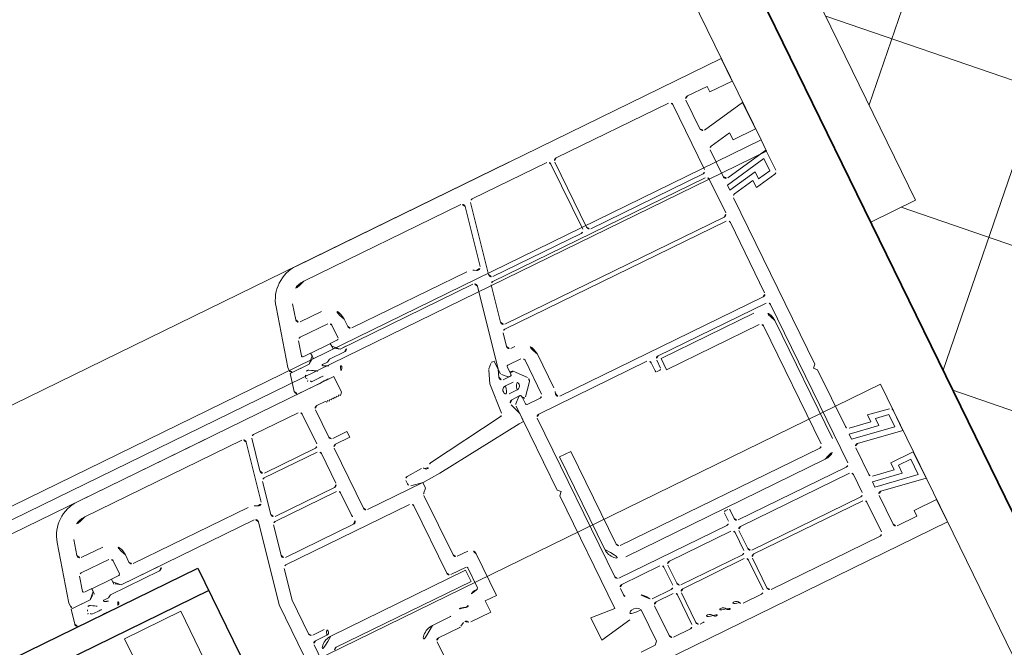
# Model space of a CAD drawing. Extents: x 6414462 to 20492237, y 5756825 to 17376351.
# Tile 65 of 127: x 6497760.738 to 6497760.895, y 5809741.519 to 5809741.62. Entities that reach past the tile are written whole.
import ezdxf

# ---------------------------------------------------------------- set-up
doc = ezdxf.new("R2010")
doc.units = 0
doc.linetypes.add('Linia siatki', pattern=[2.2224999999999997, 1.27, -0.3174999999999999, 0.3174999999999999, -0.3174999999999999])
for name, color, linetype, lineweight in [('A-DETL-GENF', 7, 'Continuous', 5), ('A-GENM', 7, 'Continuous', 5), ('A-GLAZ', 7, 'Continuous', 5), ('A-WALL', 7, 'Continuous', 35), ('A-WALL-PATT', 7, 'Continuous', 35), ('S-GRID', 7, 'Continuous', 5)]:
    doc.layers.add(name, color=color, linetype=linetype, lineweight=lineweight)

# ---------------------------------------------------------------- blocks, each defined once
blk = doc.blocks.new('Windows_S9000-Double-Vent-Window-with-Sashbars - O3 Windows_S9000-Double-Vent-Window-with-Sashbars 2-9090698-__-00_00 Przyziemie PB')
at = {"layer": 'A-DETL-GENF'}
for p, q in [((-58.80999999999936, 1.350012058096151), (-58.80999999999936, 5.61087035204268)), ((-59.02999999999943, 2.169999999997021), (-59.02999999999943, 5.381855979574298)), ((-63.29999999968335, 4.84999999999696), (-68.9999999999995, 4.84999999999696)), ((-68.9999999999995, 4.849999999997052), (-68.9999999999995, 4.449999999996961)), ((-65.9899999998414, 4.57999999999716), (-67.9299999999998, 4.57999999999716)), ((-65.48952167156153, 4.57999999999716), (-65.81999999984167, 4.57999999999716)), ((-64.72499999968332, 4.57999999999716), (-64.7804783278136, 4.57999999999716)), ((-64.24999999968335, 4.579999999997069), (-64.5549999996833, 4.579999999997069)), ((-63.97999999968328, 4.519999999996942), (-63.92999999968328, 4.569999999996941)), ((-63.92999999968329, 4.569999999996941), (-63.6799999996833, 4.569999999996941)), ((-68.9999999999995, 4.449999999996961), (-68.5999999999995, 4.449999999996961)), ((-68.5999999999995, 4.449999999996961), (-68.5999999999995, 4.54999999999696)), ((-68.5999999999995, 4.54999999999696), (-68.24999999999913, 4.54999999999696)), ((-68.19999999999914, 4.49999999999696), (-68.19999999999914, 3.98852609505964)), ((-67.97999999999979, 4.529999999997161), (-67.97999999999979, 3.999999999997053)), ((-65.93999999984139, 3.999999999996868), (-65.93999999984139, 4.529999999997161)), ((-65.86999999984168, 4.529999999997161), (-65.86999999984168, 3.999999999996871)), ((-64.67499999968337, 3.999999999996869), (-64.67499999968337, 4.529999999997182)), ((-64.60499999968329, 4.529999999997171), (-64.60499999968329, 3.999999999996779)), ((-64.19999999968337, 3.999999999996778), (-64.19999999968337, 4.529999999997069)), ((-63.97999999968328, 3.960628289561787), (-63.97999999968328, 4.519999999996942)), ((-63.19999999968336, 4.119999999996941), (-63.74506057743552, 4.023891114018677)), ((-63.19999999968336, 3.724999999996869), (-63.19999999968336, 4.119999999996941)), ((-68.25868240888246, 3.939285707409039), (-68.9999999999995, 4.069999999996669)), ((-68.9999999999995, 4.069999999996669), (-68.9999999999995, 3.599999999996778)), ((-68.19999999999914, 3.837550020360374), (-68.90999999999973, 3.962742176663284)), ((-68.90999999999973, 3.962742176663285), (-68.90999999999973, 3.689999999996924)), ((-67.9299999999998, 3.949999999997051), (-65.9899999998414, 3.949999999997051)), ((-65.81999999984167, 3.949999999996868), (-64.72499999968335, 3.949999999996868)), ((-64.55499999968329, 3.949999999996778), (-64.24999999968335, 3.949999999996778)), ((-68.68999999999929, 3.832561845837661), (-68.19999999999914, 3.746161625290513)), ((-68.68999999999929, 3.689999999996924), (-68.68999999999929, 3.832561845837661)), ((-68.19999999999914, 3.746161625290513), (-68.19999999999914, 3.837550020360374)), ((-67.98000000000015, 3.829999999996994), (-67.98000000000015, 3.509999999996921)), ((-65.9899999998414, 3.879999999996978), (-67.93000000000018, 3.879999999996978)), ((-65.93999999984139, 3.509999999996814), (-65.93999999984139, 3.829999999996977)), ((-65.86999999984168, 3.829999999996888), (-65.86999999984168, 3.509999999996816)), ((-64.72499999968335, 3.879999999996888), (-65.81999999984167, 3.879999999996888)), ((-64.67499999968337, 3.509999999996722), (-64.67499999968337, 3.829999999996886)), ((-64.60499999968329, 3.829999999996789), (-64.60499999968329, 3.509999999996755)), ((-64.21630189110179, 3.879999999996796), (-64.55499999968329, 3.879999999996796)), ((-68.90999999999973, 3.689999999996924), (-68.68999999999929, 3.689999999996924)), ((-68.5999999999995, 3.599999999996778), (-68.5999999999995, 3.725304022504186)), ((-68.5999999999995, 3.725304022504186), (-68.24131759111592, 3.662058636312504)), ((-63.82999999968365, 3.509999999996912), (-63.82999999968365, 3.625126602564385)), ((-63.60999999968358, 1.74999999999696), (-63.60999999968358, 3.760870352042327)), ((-63.60999999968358, 3.760870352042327), (-63.19999999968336, 3.724999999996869)), ((-68.9999999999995, 3.599999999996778), (-68.5999999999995, 3.599999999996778)), ((-68.19999999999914, 3.612818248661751), (-68.19999999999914, 3.13852609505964)), ((-60.81999999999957, 3.519999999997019), (-60.81999999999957, 2.989999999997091)), ((-67.92999999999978, 3.459999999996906), (-65.9899999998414, 3.459999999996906)), ((-66.00499999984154, 3.349999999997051), (-67.9299999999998, 3.349999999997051)), ((-65.81999999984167, 3.459999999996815), (-64.72499999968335, 3.459999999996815)), ((-63.87999999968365, 3.34999999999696), (-65.80499999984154, 3.34999999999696)), ((-64.55499999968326, 3.459999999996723), (-63.87999999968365, 3.459999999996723)), ((-68.25868240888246, 3.089285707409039), (-68.9999999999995, 3.219999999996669)), ((-68.9999999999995, 3.219999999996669), (-68.9999999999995, 2.862485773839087)), ((-67.97999999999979, 3.299999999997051), (-67.97999999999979, 0.4799999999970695)), ((-65.95499999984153, 3.154999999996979), (-65.95499999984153, 3.299999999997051)), ((-65.85499999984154, 3.299999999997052), (-65.85499999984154, 3.154999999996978)), ((-63.82999999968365, 0.4799999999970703), (-63.82999999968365, 3.29999999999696)), ((-68.19999999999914, 2.987550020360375), (-68.90999999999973, 3.112742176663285)), ((-68.90999999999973, 3.112742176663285), (-68.90999999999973, 2.896049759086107)), ((-67.67999999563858, 3.089999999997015), (-64.12999999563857, 3.089999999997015)), ((-65.87999999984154, 3.129999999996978), (-65.92999999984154, 3.129999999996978)), ((-68.90999999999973, 2.896049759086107), (-68.68999999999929, 2.857257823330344)), ((-68.68999999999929, 2.982561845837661), (-68.19999999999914, 2.896161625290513)), ((-68.68999999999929, 2.857257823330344), (-68.68999999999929, 2.982561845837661)), ((-68.5999999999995, 2.749999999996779), (-68.5999999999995, 2.875304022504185)), ((-68.5999999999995, 2.875304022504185), (-68.2413175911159, 2.812058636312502)), ((-68.19999999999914, 2.896161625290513), (-68.19999999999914, 2.987550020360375)), ((-67.92999999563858, 0.7399999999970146), (-67.92999999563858, 2.839999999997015)), ((-67.72999999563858, 2.839999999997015), (-67.72999999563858, 0.7399999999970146)), ((-64.12999999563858, 2.889999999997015), (-67.6799999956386, 2.889999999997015)), ((-64.07999999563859, 1.189999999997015), (-64.07999999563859, 2.839999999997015)), ((-63.87999999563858, 2.839999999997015), (-63.87999999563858, 1.189999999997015)), ((-61.44660254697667, 2.939999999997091), (-61.7999999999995, 2.93999999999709)), ((-61.7999999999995, 2.93999999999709), (-61.7999999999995, 2.739999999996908)), ((-61.27160254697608, 2.933301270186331), (-61.3350000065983, 2.896698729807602)), ((-60.86999999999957, 2.939999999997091), (-61.2466025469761, 2.939999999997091)), ((-68.95868240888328, 2.813245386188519), (-68.5999999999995, 2.749999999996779)), ((-68.19999999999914, 2.762818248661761), (-68.19999999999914, 1.749999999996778)), ((-61.7999999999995, 2.739999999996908), (-61.9999999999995, 2.739999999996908)), ((-61.9999999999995, 2.739999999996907), (-61.9999999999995, 1.999999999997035)), ((-60.86999999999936, 2.719999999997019), (-61.18824436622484, 2.719999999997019)), ((-61.77999999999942, 2.495208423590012), (-61.77999999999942, 2.139999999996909)), ((-59.33261325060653, 2.359999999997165), (-61.73261325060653, 2.359999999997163)), ((-61.73261325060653, 2.359999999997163), (-61.73261325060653, 2.159999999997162)), ((-61.75999999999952, 2.119999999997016), (-61.48996642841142, 2.119999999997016)), ((-61.73261325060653, 2.159999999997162), (-59.33261325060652, 2.159999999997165)), ((-61.43996642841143, 2.069999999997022), (-61.43996642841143, 0.8699999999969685)), ((-59.27996642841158, 2.119999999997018), (-59.07999999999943, 2.119999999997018)), ((-61.89999999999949, 1.899999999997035), (-61.70996642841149, 1.899999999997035)), ((-59.07996642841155, 2.019999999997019), (-59.27996642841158, 2.019999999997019)), ((-59.0299664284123, 1.373292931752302), (-59.0299664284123, 1.969999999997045)), ((-57.34999999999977, 1.949999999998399), (-57.34999999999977, 0.7499999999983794)), ((-56.34999999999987, 0.7499999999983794), (-56.34999999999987, 1.949999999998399)), ((-68.19999999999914, 1.749999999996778), (-68.14999999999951, 1.699999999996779)), ((-63.65999999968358, 1.69999999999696), (-63.60999999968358, 1.74999999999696)), ((-61.6599664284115, 1.849999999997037), (-61.6599664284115, 0.7916873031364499)), ((-68.14999999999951, 1.699999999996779), (-68.19999999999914, 1.64999999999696)), ((-68.19999999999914, 1.64999999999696), (-68.19999999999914, -1.312818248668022)), ((-63.60999999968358, 1.649999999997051), (-63.65999999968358, 1.69999999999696)), ((-63.60999999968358, 0.1557106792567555), (-63.60999999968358, 1.649999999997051)), ((-59.13915429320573, 0.8596044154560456), (-59.0299664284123, 1.373292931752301)), ((-59.09474427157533, 0.01039558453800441), (-58.80999999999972, 1.350012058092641)), ((-63.87999999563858, 1.189999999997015), (-64.07999999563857, 1.189999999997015)), ((-61.38996642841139, 0.8199999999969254), (-59.18806167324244, 0.8199999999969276)), ((-67.67999999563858, 0.689999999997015), (-66.02999999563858, 0.689999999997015)), ((-66.02999999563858, 0.689999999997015), (-66.02999999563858, 0.4899999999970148)), ((-65.92999999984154, 0.6499999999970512), (-65.87999999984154, 0.6499999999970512)), ((-61.67461108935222, 0.756331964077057), (-61.73094305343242, 0.6999999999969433)), ((-61.73094305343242, 0.6999999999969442), (-61.73094305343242, 0.5999999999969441)), ((-60.44612006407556, 0.7099999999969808), (-59.23269855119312, 0.709999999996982)), ((-59.18379117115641, 0.6496044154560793), (-59.28794388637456, 0.1596044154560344)), ((-57.34999999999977, 0.7499999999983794), (-56.34999999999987, 0.7499999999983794)), ((-66.02999999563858, 0.4899999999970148), (-67.67999999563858, 0.4899999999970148)), ((-65.95499999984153, 0.4799999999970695), (-65.95499999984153, 0.6249999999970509)), ((-65.85499999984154, 0.6249999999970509), (-65.85499999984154, 0.4799999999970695)), ((-63.53071067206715, 0.4299999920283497), (-62.04070130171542, 0.5839167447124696)), ((-62.04070130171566, 0.5839167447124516), (-61.73731481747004, 0.6000674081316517)), ((-61.73731481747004, 0.6000674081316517), (-61.54080097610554, 0.56172924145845)), ((-61.73094305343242, 0.5999999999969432), (-60.74999999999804, 0.5999999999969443)), ((-61.50080346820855, 0.5108370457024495), (-61.5030754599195, 0.4509515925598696)), ((-60.69999999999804, 0.5499999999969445), (-60.69999999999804, -0.515000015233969)), ((-60.48000000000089, 0.1699999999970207), (-60.48000000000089, 0.5681034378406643)), ((-67.9299999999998, 0.429999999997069), (-66.00499999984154, 0.429999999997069)), ((-64.31049959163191, 0.3199999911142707), (-67.93000000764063, 0.3199999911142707)), ((-65.80499999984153, 0.429999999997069), (-63.87999999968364, 0.429999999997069)), ((-63.60999999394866, 0.2884635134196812), (-63.60999999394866, 0.4299999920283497)), ((-63.60999999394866, 0.4299999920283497), (-63.53071067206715, 0.4299999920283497)), ((-61.9819368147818, 0.371595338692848), (-63.30703075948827, 0.2001391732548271)), ((-61.55023575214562, 0.4029258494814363), (-61.80968981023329, 0.3883539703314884)), ((-67.98000000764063, 0.269999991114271), (-67.98000000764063, -0.980000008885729)), ((-64.27999999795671, -0.4400000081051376), (-64.27999999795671, 0.1599999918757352)), ((-64.05999999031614, -0.4399999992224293), (-64.05999999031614, 0.1599999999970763)), ((-64.0099999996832, 0.2099999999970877), (-63.78000000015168, 0.2099999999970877)), ((-63.76000000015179, 0.1899999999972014), (-63.76000000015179, 0.0550000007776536)), ((-63.54776835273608, 0.101443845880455), (-63.60721455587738, 0.272007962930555)), ((-56.15900516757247, 0.2499985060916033), (-55.78424903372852, 0.2499985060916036)), ((-56.05198365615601, 0.1699985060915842), (-56.15900516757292, 0.1699985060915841)), ((-55.73545894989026, 0.1890656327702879), (-55.78902878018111, -0.0500002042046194)), ((-63.97391399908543, -0.1032598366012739), (-63.81101801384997, 0.08970776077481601)), ((-63.75999999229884, 0.0683011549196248), (-63.75999999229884, 0.05231787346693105)), ((-63.73999999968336, 0.03500000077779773), (-63.71828427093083, 0.03500000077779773)), ((-63.73962855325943, 0.03232132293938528), (-63.59574142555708, 0.03499404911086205)), ((-63.71828427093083, 0.03500000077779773), (-63.62464466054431, 0.1203553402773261)), ((-63.35000567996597, 0.1545252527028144), (-63.38934303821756, -0.3467623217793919)), ((-59.33685126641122, 0.1199999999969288), (-60.43000000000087, 0.1199999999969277)), ((-59.37298588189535, 0.04999999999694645), (-60.43000000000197, 0.04999999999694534)), ((-57.32530998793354, 0.02001592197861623), (-56.45729404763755, 0.02001592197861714)), ((-56.45729404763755, 0.02001592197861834), (-56.40531474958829, 0.05002618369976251)), ((-56.40531474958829, 0.05002618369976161), (-56.32056873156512, 0.0500261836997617)), ((-63.59777919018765, -0.07000000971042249), (-63.73777919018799, -0.07000000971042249)), ((-60.48000000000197, -2.962656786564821e-12), (-60.48000000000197, -0.5300000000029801)), ((-59.43673347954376, -0.5403955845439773), (-59.32407850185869, -0.01039558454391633)), ((-56.68003398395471, -0.0500000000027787), (-59.04583689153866, -0.05000000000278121)), ((-57.38530998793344, -0.04982629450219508), (-56.68078768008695, -0.04982629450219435)), ((-56.68078768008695, -0.04982629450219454), (-56.60875245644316, -0.1006746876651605)), ((-56.58008814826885, -0.1499458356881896), (-56.68003398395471, -0.05000000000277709)), ((-56.58031477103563, -0.1986844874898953), (-56.58031477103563, -0.1098247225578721)), ((-56.58008814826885, -0.2000000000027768), (-56.58008814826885, -0.1499458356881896)), ((-56.23031477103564, -0.1098247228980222), (-56.23031477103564, -0.1986844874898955)), ((-56.13008814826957, -0.05000000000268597), (-56.23008814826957, -0.1500000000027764)), ((-56.23008814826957, -0.1500000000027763), (-56.23008814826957, -0.2000000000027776)), ((-56.13008819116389, -0.05000020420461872), (-56.20187704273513, -0.1006746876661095)), ((-55.78902878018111, -0.0500002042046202), (-56.13008819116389, -0.05000020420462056)), ((-55.8499999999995, -0.05000000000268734), (-56.13008814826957, -0.05000000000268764)), ((-56.05501175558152, -1.105291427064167), (-55.79999999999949, -0.1535745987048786)), ((-55.79999999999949, -0.1535745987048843), (-55.79999999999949, -0.1000000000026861)), ((-63.81463004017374, -0.3654289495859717), (-63.97391399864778, -0.17674018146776)), ((-63.70414213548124, -0.3208578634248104), (-63.73999999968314, -0.3149999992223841)), ((-63.60999999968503, -0.3147037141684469), (-63.73963227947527, -0.3123199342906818)), ((-63.73777919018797, -0.2100000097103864), (-63.59777919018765, -0.2100000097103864)), ((-59.27373411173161, -0.2545172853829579), (-59.47886971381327, -1.219604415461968)), ((-57.00008814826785, -0.2700000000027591), (-59.04532416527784, -0.2700000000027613)), ((-56.7300881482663, -0.4500000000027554), (-56.7300881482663, -0.2200000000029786)), ((-56.71008814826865, -0.2000000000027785), (-56.58008814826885, -0.2000000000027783)), ((-56.23031477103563, -0.1986844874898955), (-56.58031477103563, -0.1986844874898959)), ((-56.23008814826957, -0.2000000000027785), (-56.09732320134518, -0.2000000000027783)), ((-56.07800468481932, -0.2251763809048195), (-56.14171350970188, -0.4629409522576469)), ((-63.75999999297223, -0.3323165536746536), (-63.75999999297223, -0.3483011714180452)), ((-63.75999999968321, -0.334999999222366), (-63.75999999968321, -0.4699999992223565)), ((-63.62464466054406, -0.4003553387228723), (-63.70414213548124, -0.3208578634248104)), ((-63.61109261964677, -0.504007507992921), (-63.60999999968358, -0.4357106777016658)), ((-63.60999999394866, -0.4971881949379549), (-63.56373827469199, -0.3835660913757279)), ((-63.38934303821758, -0.34676232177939), (-63.47036119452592, -0.5520022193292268)), ((-56.95008814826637, -0.4500000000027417), (-56.95008814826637, -0.3200000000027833)), ((-63.77999999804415, -0.489999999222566), (-64.00999999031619, -0.489999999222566)), ((-63.89498250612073, -1.839604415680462), (-63.61109261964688, -0.5040075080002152)), ((-63.60999999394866, -0.6471881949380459), (-63.60999999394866, -0.4971881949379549)), ((-63.48131456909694, -0.5685027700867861), (-63.5453553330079, -0.6325435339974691)), ((-60.75000000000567, -0.5650000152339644), (-61.00000000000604, -0.5650000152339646)), ((-61.00000000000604, -0.5650000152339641), (-61.00000000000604, -0.6650000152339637)), ((-60.43000000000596, -0.580000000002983), (-59.48564085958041, -0.5800000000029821)), ((-56.19000980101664, -0.5000000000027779), (-56.68008814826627, -0.5000000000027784)), ((-63.94153747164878, -0.7100000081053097), (-64.00999999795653, -0.7100000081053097)), ((-63.93939253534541, -0.9903955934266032), (-63.89263009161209, -0.7703955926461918)), ((-63.58071067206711, -0.6471881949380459), (-63.60999999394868, -0.6471881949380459)), ((-61.00000000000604, -0.6650000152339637), (-60.75000000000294, -0.6650000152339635)), ((-60.70000000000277, -0.7150000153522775), (-60.70000000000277, -1.200000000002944)), ((-60.48000000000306, -0.7000000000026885), (-60.48000000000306, -1.230000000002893)), ((-59.5217754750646, -0.6500000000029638), (-60.43000000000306, -0.6500000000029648)), ((-59.58552307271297, -1.240395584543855), (-59.47286809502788, -0.7103955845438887)), ((-56.29645906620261, -0.72000000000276), (-56.68008814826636, -0.7200000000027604)), ((-56.31581172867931, -1.035410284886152), (-56.24816277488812, -0.7829409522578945)), ((-67.93000000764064, -1.030000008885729), (-63.98829991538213, -1.030000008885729)), ((-64.02443452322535, -1.100000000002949), (-67.92999999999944, -1.100000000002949)), ((-67.97999999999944, -1.150000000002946), (-67.97999999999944, -1.750000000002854)), ((-64.10306108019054, -1.760395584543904), (-63.97552714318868, -1.160395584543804)), ((-61.15999999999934, -1.230000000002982), (-61.19999999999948, -1.270000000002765)), ((-61.13999999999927, -1.250000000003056), (-61.15999999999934, -1.230000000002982)), ((-61.11999999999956, -1.230000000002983), (-61.13999999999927, -1.250000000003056)), ((-61.09999999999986, -1.250000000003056), (-61.11999999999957, -1.230000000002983)), ((-61.07999999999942, -1.230000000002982), (-61.09999999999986, -1.250000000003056)), ((-61.05999999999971, -1.250000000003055), (-61.07999999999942, -1.230000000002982)), ((-61.03999999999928, -1.230000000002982), (-61.05999999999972, -1.250000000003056)), ((-61.01999999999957, -1.250000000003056), (-61.03999999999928, -1.230000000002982)), ((-60.99999999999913, -1.230000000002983), (-61.01999999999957, -1.250000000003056)), ((-60.97999999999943, -1.250000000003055), (-60.99999999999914, -1.230000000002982)), ((-60.95999999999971, -1.230000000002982), (-60.97999999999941, -1.250000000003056)), ((-60.93999999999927, -1.250000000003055), (-60.95999999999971, -1.230000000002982)), ((-60.91999999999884, -1.230000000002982), (-60.93999999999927, -1.250000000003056)), ((-60.89999999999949, -1.250000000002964), (-60.91999999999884, -1.230000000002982)), ((-60.74999999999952, -1.250000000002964), (-60.89999999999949, -1.250000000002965)), ((-68.99999999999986, -1.412485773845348), (-68.99999999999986, -1.770000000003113)), ((-68.5999999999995, -1.30000000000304), (-68.95868240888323, -1.363245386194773)), ((-68.91000000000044, -1.44604975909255), (-68.69000000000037, -1.407257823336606)), ((-68.69000000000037, -1.407257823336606), (-68.69000000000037, -1.532561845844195)), ((-68.5999999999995, -1.425304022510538), (-68.5999999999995, -1.30000000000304)), ((-68.24131759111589, -1.362058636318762), (-68.5999999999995, -1.425304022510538)), ((-61.19999999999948, -1.270000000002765), (-61.19999999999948, -1.55000000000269)), ((-60.42999999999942, -1.28000000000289), (-59.63443045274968, -1.280000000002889)), ((-59.42996233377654, -1.280000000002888), (-56.63456725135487, -1.280000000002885)), ((-68.91000000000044, -1.662742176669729), (-68.91000000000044, -1.44604975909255)), ((-68.20000000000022, -1.537550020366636), (-68.91000000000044, -1.662742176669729)), ((-68.69000000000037, -1.532561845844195), (-68.20000000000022, -1.446161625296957)), ((-68.20000000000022, -1.446161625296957), (-68.20000000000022, -1.537550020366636)), ((-61.19999999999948, -1.550000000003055), (-56.63456725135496, -1.55000000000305)), ((-60.94801655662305, -1.550001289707), (-60.57326042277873, -1.550001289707)), ((-68.99999999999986, -1.770000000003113), (-68.25868240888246, -1.639285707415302)), ((-68.19999999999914, -1.6885260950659), (-68.19999999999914, -2.162818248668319)), ((-60.94801655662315, -1.630001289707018), (-60.84099504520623, -1.630001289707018)), ((-60.79895494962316, -1.70248033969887), (-60.78615090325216, -1.720468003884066)), ((-60.52447033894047, -1.610934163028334), (-60.58924416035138, -1.900000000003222)), ((-67.92999999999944, -1.800000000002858), (-64.15196846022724, -1.800000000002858)), ((-65.92999999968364, -1.870000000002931), (-67.92999999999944, -1.870000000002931)), ((-64.18810307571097, -1.870000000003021), (-65.75999999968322, -1.870000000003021)), ((-61.52552536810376, -1.829983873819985), (-61.25750942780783, -1.829983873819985)), ((-61.25750942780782, -1.829983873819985), (-61.20553012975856, -1.79997361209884)), ((-61.20553012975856, -1.79997361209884), (-61.1207841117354, -1.79997361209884)), ((-67.97999999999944, -1.920000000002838), (-67.97999999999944, -3.080000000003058)), ((-65.87999999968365, -3.080000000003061), (-65.87999999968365, -1.920000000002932)), ((-65.80999999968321, -1.92000000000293), (-65.80999999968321, -3.080000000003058)), ((-64.38576130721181, -3.090395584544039), (-64.13919569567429, -1.930395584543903)), ((-61.47989196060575, -1.900000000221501), (-63.84607512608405, -1.900000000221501)), ((-61.48100306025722, -1.899826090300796), (-61.5855253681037, -1.899826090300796)), ((-61.40896783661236, -1.950674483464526), (-61.48075668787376, -1.90000000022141)), ((-61.37999999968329, -1.999891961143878), (-61.47989196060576, -1.900000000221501)), ((-61.38053015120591, -2.048684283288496), (-61.38053015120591, -1.959824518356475)), ((-61.37999999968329, -2.049891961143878), (-61.37999999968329, -1.999891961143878)), ((-61.03053015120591, -1.959824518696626), (-61.03053015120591, -2.048684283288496)), ((-60.9299999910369, -1.900000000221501), (-61.02999999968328, -2.000000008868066)), ((-61.02999999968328, -2.000000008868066), (-61.02999999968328, -2.049891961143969)), ((-60.93030357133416, -1.900000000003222), (-61.00209242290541, -1.950674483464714)), ((-60.58924416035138, -1.900000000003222), (-60.93030357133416, -1.900000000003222)), ((-60.64999999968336, -1.900000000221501), (-60.9299999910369, -1.900000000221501)), ((-60.85522707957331, -2.955291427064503), (-60.59999999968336, -2.002770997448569)), ((-60.59999999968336, -2.002770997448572), (-60.59999999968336, -1.9500000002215)), ((-68.5999999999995, -2.15000000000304), (-68.9999999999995, -2.15000000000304)), ((-68.9999999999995, -2.15000000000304), (-68.9999999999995, -2.620000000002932)), ((-68.5999999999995, -2.275304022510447), (-68.5999999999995, -2.15000000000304)), ((-64.07379599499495, -2.103687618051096), (-64.27910794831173, -3.069604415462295)), ((-61.79999999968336, -2.120000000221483), (-63.84416766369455, -2.120000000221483)), ((-61.74999999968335, -2.299891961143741), (-61.74999999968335, -2.170000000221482)), ((-61.52999999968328, -2.299891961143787), (-61.52999999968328, -2.069891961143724)), ((-61.50999999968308, -2.049891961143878), (-61.37999999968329, -2.049891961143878)), ((-61.03053015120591, -2.048684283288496), (-61.38053015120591, -2.048684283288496)), ((-61.02999999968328, -2.049891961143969), (-60.89720602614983, -2.049891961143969)), ((-60.87788750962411, -2.075068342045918), (-60.94159633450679, -2.312832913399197)), ((-68.24131759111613, -2.212058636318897), (-68.5999999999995, -2.275304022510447)), ((-60.98989262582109, -2.349891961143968), (-61.47999999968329, -2.349891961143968)), ((-68.9999999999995, -2.620000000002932), (-68.25868240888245, -2.489285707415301)), ((-68.19999999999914, -2.538526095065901), (-68.19999999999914, -3.050000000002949)), ((-61.09664544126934, -2.569891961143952), (-61.47999999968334, -2.569891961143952)), ((-61.11602705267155, -2.885410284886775), (-61.048349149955, -2.632832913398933)), ((-68.5999999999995, -3.00000000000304), (-68.9999999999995, -3.00000000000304)), ((-68.9999999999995, -3.00000000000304), (-68.9999999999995, -3.400000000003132)), ((-68.5999999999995, -3.10000000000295), (-68.5999999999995, -3.00000000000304)), ((-68.24999999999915, -3.10000000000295), (-68.59999999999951, -3.10000000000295)), ((-67.92999999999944, -3.130000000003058), (-65.92999999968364, -3.130000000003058)), ((-65.75999999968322, -3.130000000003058), (-64.43466868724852, -3.130000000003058)), ((-64.23020056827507, -3.130000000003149), (-61.43478257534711, -3.130000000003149)), ((-68.9999999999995, -3.40000000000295), (-61.43478257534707, -3.40000000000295))]:
    blk.add_line(p, q, dxfattribs=at)
at = {"layer": 'A-DETL-GENF', "color": 176, "lineweight": 25, "true_color": 0x00007f}
for p, q in [((-57.89999999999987, 0.2499999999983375), (-57.89999999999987, 4.249999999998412)), ((-57.89999999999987, 0.6499999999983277), (-6.399999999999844, 0.6499999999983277)), ((-6.399999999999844, 0.2499999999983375), (-57.89999999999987, 0.2499999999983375))]:
    blk.add_line(p, q, dxfattribs=at)
at = {"layer": 'A-DETL-GENF'}
for centre, radius, start, end in [((-67.9299999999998, 4.529999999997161), 0.05000000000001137, 90, 180), ((-65.9899999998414, 4.529999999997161), 0.05000000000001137, 0, 90), ((-65.81999999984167, 4.529999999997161), 0.05000000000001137, 90, 180), ((-65.48952167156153, 4.52999999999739), 0.04999999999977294, 23.16184450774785, 90), ((-65.25249999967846, 4.525511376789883), 0.04999999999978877, 25.33167502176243, 154.6683249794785), ((-65.0174999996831, 4.525511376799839), 0.0500000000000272, 25.33167502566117, 154.6683249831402), ((-64.7804783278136, 4.529999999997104), 0.04999999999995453, 90, 156.8381554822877), ((-64.72499999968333, 4.529999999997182), 0.04999999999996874, 0, 90), ((-64.5549999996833, 4.529999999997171), 0.04999999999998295, 90, 180), ((-64.24999999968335, 4.529999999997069), 0.04999999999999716, 0, 90), ((-68.24999999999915, 4.49999999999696), 0.05000000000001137, 0, 90), ((-65.36999999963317, 4.581132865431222), 0.07999999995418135, 203.1618445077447, 334.6683249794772), ((-65.13499999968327, 4.581132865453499), 0.08000000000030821, 205.3316750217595, 334.6683249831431), ((-64.89999999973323, 4.5811328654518), 0.079999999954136, 205.3316750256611, 336.8381554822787), ((-68.24999999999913, 3.98852609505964), 0.04999999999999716, 260.0000000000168, 0), ((-67.92999999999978, 3.999999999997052), 0.05000000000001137, 180, 269.9999999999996), ((-65.9899999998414, 3.999999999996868), 0.05000000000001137, 269.9999999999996, 0), ((-65.81999999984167, 3.999999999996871), 0.05000000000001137, 180, 269.9999999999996), ((-64.72499999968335, 3.999999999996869), 0.04999999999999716, 269.9999999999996, 0), ((-64.55499999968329, 3.999999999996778), 0.04999999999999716, 180, 269.9999999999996), ((-64.24999999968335, 3.999999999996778), 0.04999999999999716, 269.9999999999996, 0), ((-63.86999999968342, 4.019999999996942), 0.124999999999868, 208.3576365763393, 1.783843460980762), ((-67.93000000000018, 3.829999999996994), 0.04999999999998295, 90, 180), ((-65.9899999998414, 3.829999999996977), 0.05000000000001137, 0, 90), ((-65.81999999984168, 3.829999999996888), 0.05000000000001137, 90, 180), ((-64.72499999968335, 3.829999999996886), 0.04999999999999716, 0, 90), ((-64.55499999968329, 3.829999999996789), 0.04999999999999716, 90, 180), ((-64.21630189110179, 3.829999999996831), 0.04999999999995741, 28.75156122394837, 90), ((-63.8699999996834, 4.019999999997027), 0.3450000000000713, 208.7515612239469, 268.5493189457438), ((-68.24999999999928, 3.612818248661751), 0.05000000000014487, 0, 80.00000000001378), ((-63.87999999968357, 3.625126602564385), 0.049999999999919, 0, 88.54931894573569), ((-67.92999999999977, 3.509999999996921), 0.05000000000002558, 180, 269.9999999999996), ((-65.9899999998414, 3.509999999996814), 0.05000000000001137, 269.9999999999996, 0), ((-65.81999999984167, 3.509999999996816), 0.05000000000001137, 180, 269.9999999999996), ((-64.72499999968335, 3.509999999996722), 0.04999999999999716, 269.9999999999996, 0), ((-64.55499999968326, 3.509999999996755), 0.05000000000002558, 180, 269.9999999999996), ((-63.87999999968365, 3.509999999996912), 0.05000000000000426, 269.9999999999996, 0), ((-67.9299999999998, 3.299999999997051), 0.05000000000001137, 90, 180), ((-66.00499999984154, 3.299999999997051), 0.05000000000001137, 0, 90), ((-65.80499999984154, 3.299999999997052), 0.05000000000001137, 90, 180), ((-63.87999999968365, 3.29999999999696), 0.05000000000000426, 0, 90), ((-65.92999999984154, 3.154999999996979), 0.02499999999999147, 180, 269.9999999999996), ((-65.87999999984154, 3.154999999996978), 0.02499999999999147, 269.9999999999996, 0), ((-68.24999999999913, 3.13852609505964), 0.04999999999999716, 260.0000000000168, 0), ((-67.67999999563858, 2.839999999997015), 0.25, 90, 180), ((-64.12999999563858, 2.839999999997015), 0.25, 359.9999999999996, 90.00000000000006), ((-68.94999999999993, 2.862485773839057), 0.04999999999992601, 179.9999999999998, 259.9999999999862), ((-67.67999999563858, 2.839999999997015), 0.04999999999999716, 90, 180), ((-64.12999999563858, 2.839999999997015), 0.04999999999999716, 0, 90), ((-61.44660254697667, 2.889999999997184), 0.04999999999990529, 29.99999999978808, 90), ((-61.3600000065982, 2.939999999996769), 0.0499999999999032, 209.9999999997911, 299.9999999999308), ((-61.2466025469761, 2.889999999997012), 0.05000000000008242, 90, 119.9999999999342), ((-60.86999999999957, 2.989999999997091), 0.04999999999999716, 269.9999999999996, 0), ((-60.86999999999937, 2.989999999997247), 0.2700000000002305, 269.9999999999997, 4.770832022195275e-14), ((-68.24999999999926, 2.762818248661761), 0.05000000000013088, 0, 80.00000000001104), ((-61.4939358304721, 2.649377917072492), 0.05000000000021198, 65.25695799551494, 161.5112271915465), ((-61.36000000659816, 2.939999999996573), 0.2699999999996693, 245.2569579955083, 302.4617449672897), ((-61.18824436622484, 2.669999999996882), 0.05000000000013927, 90, 122.4617449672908), ((-61.75000000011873, 2.7349999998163), 0.2200000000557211, 267.6119845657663, 341.5112271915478), ((-61.75999999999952, 2.495208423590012), 0.01999999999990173, 87.61198456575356, 180), ((-59.33261325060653, 2.409999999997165), 0.05000000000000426, 269.9999999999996, 0), ((-59.33261325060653, 2.409999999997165), 0.25, 269.9999999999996, 1.017777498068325e-13), ((-61.75999999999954, 2.139999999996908), 0.01999999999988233, 180, 269.9999999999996), ((-61.48996642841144, 2.069999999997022), 0.04999999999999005, 0, 90), ((-59.27996642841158, 2.06999999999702), 0.05000000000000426, 90, 269.9999999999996), ((-59.07999999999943, 2.169999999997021), 0.05000000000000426, 269.9999999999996, 0), ((-61.8999999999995, 1.999999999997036), 0.1000000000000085, 180, 269.9999999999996), ((-61.70996642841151, 1.849999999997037), 0.05000000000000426, 359.9999999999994, 89.99999999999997), ((-59.07996642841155, 1.969999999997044), 0.04999999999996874, 0, 90), ((-61.70996642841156, 0.7916873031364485), 0.05000000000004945, 314.9999999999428, 359.9999999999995), ((-61.38996642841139, 0.8699999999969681), 0.05000000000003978, 179.9999999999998, 269.9999999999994), ((-59.18806167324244, 0.8699999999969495), 0.05000000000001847, 269.9999999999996, 347.9999999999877), ((-67.67999999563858, 0.7399999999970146), 0.2500000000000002, 179.9999999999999, 269.9999999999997), ((-67.67999999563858, 0.7399999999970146), 0.04999999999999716, 180, 269.9999999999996), ((-65.92999999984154, 0.6249999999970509), 0.02499999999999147, 90, 180), ((-65.87999999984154, 0.6249999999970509), 0.02499999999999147, 0, 90), ((-60.44612006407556, 0.6599999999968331), 0.05000000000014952, 90, 199.8986647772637), ((-60.69999999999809, 0.5681034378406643), 0.2200000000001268, 0, 19.89866477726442), ((-59.23269855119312, 0.6599999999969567), 0.05000000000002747, 348.0000000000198, 90.00000000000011), ((-67.9299999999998, 0.4799999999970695), 0.05000000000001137, 180, 269.9999999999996), ((-66.00499999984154, 0.4799999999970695), 0.05000000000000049, 269.9999999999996, 6.361109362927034e-14), ((-65.80499999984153, 0.4799999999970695), 0.05000000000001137, 180, 269.9999999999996), ((-63.87999999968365, 0.4799999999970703), 0.05000000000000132, 269.9999999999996, 6.361109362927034e-14), ((-61.55076752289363, 0.5127326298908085), 0.04999999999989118, 357.8272998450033, 78.50216328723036), ((-60.74999999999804, 0.5499999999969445), 0.05000000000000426, 359.9999999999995, 89.99999999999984), ((-67.93000000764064, 0.269999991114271), 0.04999999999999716, 89.99999999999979, 179.9999999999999), ((-64.31049959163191, 0.2699999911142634), 0.05000000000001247, 339.8944903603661, 90), ((-61.98880865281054, 0.4211208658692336), 0.04999999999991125, 277.8995496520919, 337.8995496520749), ((-61.89615608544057, 0.3834977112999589), 0.05000000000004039, 33.21456127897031, 157.8995496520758), ((-61.81249357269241, 0.4382752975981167), 0.04999999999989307, 213.2145612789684, 273.2145612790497), ((-61.55303951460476, 0.4528471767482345), 0.0500000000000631, 273.214561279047, 357.8272998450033), ((-64.01000000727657, 0.1599999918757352), 0.2700000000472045, 159.8944903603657, 180), ((-64.0099999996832, 0.1599999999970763), 0.05000000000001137, 90, 180), ((-63.78000000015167, 0.1899999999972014), 0.01999999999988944, 359.9999999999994, 89.99999999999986), ((-63.55999999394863, 0.2884635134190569), 0.05000000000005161, 180, 199.2148262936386), ((-63.30015892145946, 0.1506136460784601), 0.04999999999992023, 97.89954965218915, 175.5130441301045), ((-60.43000000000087, 0.1699999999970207), 0.05000000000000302, 180.0000000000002, 269.9999999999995), ((-59.33685126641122, 0.1699999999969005), 0.04999999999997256, 269.9999999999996, 348.0000000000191), ((-56.48119621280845, 0.1833357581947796), 0.0399999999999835, 99.46140439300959, 250.1466276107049), ((-56.15900516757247, -1.750001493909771), 2.000000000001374, 90, 99.46140439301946), ((-56.15900516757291, -1.750001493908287), 1.919999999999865, 90.00000000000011, 95.15380747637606), ((-56.77250975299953, -0.9225252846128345), 1.170989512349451, 54.66077929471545, 67.8748089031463), ((-56.00186242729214, 0.1926449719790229), 0.0550000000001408, 204.3150613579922, 277.5128180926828), ((-55.78424903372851, 0.1999985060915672), 0.05000000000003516, 347.3698082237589, 90.0000000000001), ((-63.78999999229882, 0.06830115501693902), 0.02999999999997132, 0, 134.4752196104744), ((-63.73999999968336, 0.0550000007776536), 0.01999999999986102, 180, 269.9999999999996), ((-63.73999999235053, 0.05231787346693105), 0.01999999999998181, 180, 271.0641557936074), ((-63.65999999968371, 0.1557106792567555), 0.05000000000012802, 315.0000001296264, 0), ((-63.59498291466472, 0.0849882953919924), 0.04999999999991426, 269.1307772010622, 19.21482629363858), ((-60.43000000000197, -2.962656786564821e-12), 0.04999999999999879, 90.00000000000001, 180.0000000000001), ((-59.37298588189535, -3.035411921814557e-12), 0.04999999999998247, 348.0000000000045, 90), ((-59.04583689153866, -2.891593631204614e-12), 0.04999999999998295, 167.9999999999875, 269.9999999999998), ((-57.32530998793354, -0.03998407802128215), 0.05999999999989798, 89.99999999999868, 180.0000000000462), ((-57.20388629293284, -1.750897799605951), 2.024836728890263, 63.97554821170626, 69.50021923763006), ((-56.32056873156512, 0.06002618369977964), 0.01000000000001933, 269.9999999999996, 59.40921559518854), ((-56.07159571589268, 0.06499979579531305), 0.03999999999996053, 233.8522519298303, 333.974393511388), ((-55.78404434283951, -0.07540749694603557), 0.2799999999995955, 142.8489757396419, 153.9743935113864), ((-55.97659571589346, 0.1081458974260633), 0.03500000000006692, 121.0940836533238, 197.6747146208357), ((-63.9399999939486, -0.1400000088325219), 0.05000000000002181, 132.7093899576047, 227.2906107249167), ((-63.73777919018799, -0.140000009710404), 0.06999999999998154, 89.99999999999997, 269.9999999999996), ((-63.59777919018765, -0.140000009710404), 0.06999999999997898, 269.9999999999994, 89.99999999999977), ((-56.57991829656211, -0.05982629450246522), 0.05000000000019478, 234.782407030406, 269.5456689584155), ((-56.23071120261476, -0.05982629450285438), 0.04999999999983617, 270.4542818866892, 305.2175929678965), ((-55.8499999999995, -0.1000000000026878), 0.05000000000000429, 2.902256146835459e-13, 89.83624947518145), ((-63.73999999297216, -0.3323165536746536), 0.02000000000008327, 88.94651907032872, 180), ((-63.73999999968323, -0.334999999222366), 0.01999999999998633, 89.99999999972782, 179.9999999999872), ((-63.61004698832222, -0.364711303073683), 0.05000000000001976, 337.8460966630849, 89.94615498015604), ((-59.22482673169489, -0.2649128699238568), 0.05000000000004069, 55.87878799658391, 167.9999999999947), ((-59.04532416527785, -2.786690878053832e-12), 0.2700000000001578, 235.8787879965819, 269.9999999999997), ((-57.00008814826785, -0.3200000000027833), 0.05000000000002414, 3.81666561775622e-14, 90.00000000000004), ((-56.71008814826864, -0.2200000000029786), 0.02000000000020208, 89.99999999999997, 180), ((-56.09732320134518, -0.220000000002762), 0.02000000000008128, 345.0000000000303, 89.99999999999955), ((-64.00999999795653, -0.4400000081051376), 0.2700000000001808, 179.9999999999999, 269.9999999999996), ((-64.00999999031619, -0.4399999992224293), 0.04999999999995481, 179.9999999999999, 269.9999999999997), ((-63.78999999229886, -0.3483011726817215), 0.03000000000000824, 214.8148166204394, 0), ((-63.77999999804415, -0.4699999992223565), 0.02000000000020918, 269.9999999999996, 0), ((-63.65999999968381, -0.4357106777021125), 0.05000000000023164, 0, 44.99999986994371), ((-56.68008814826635, -0.4500000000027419), 0.2700000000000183, 180, 269.9999999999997), ((-56.68008814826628, -0.4500000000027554), 0.05000000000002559, 180, 269.9999999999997), ((-56.19000980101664, -0.4500000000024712), 0.05000000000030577, 269.9999999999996, 345.0000000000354), ((-63.51666990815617, -0.5331474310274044), 0.04999999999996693, 314.9999999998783, 337.8460966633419), ((-60.75000000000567, -0.515000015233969), 0.04999999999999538, 269.9999999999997, 6.361109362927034e-14), ((-60.43000000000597, -0.5300000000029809), 0.05000000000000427, 180.0000000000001, 269.9999999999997), ((-59.48564085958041, -0.530000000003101), 0.04999999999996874, 269.9999999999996, 348.0000000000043), ((-63.94153747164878, -0.7600000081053), 0.04999999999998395, 347.9999999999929, 90), ((-63.58071067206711, -0.5971881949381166), 0.0499999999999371, 269.9999999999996, 314.9999999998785), ((-60.75000000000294, -0.7150000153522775), 0.05000000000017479, 359.9999999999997, 90.00000000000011), ((-60.43000000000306, -0.7000000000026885), 0.04999999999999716, 90, 179.9999999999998), ((-59.52177547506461, -0.7000000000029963), 0.05000000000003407, 348.0000000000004, 90), ((-56.29645906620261, -0.770000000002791), 0.0500000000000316, 345.0000000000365, 90), ((-67.93000000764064, -0.980000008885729), 0.04999999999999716, 180, 269.9999999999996), ((-67.92999999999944, -1.150000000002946), 0.04999999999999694, 89.99999999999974, 180.0000000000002), ((-64.02443452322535, -1.150000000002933), 0.04999999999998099, 348.0000000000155, 90), ((-63.98829991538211, -0.9800000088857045), 0.05000000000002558, 269.9999999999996, 347.9999999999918), ((-56.63456725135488, -0.9500000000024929), 0.3300000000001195, 269.9999999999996, 345.0000000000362), ((-60.74999999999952, -1.200000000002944), 0.05000000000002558, 269.9999999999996, 0), ((-60.42999999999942, -1.230000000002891), 0.05000000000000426, 180, 269.9999999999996), ((-59.63443045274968, -1.230000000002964), 0.05000000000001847, 269.9999999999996, 348.0000000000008), ((-59.42996233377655, -1.230000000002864), 0.05000000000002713, 167.9999999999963, 269.9999999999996), ((-56.63456725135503, -0.9500000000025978), 0.6000000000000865, 269.9999999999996, 344.9999999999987), ((-68.94999999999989, -1.412485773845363), 0.04999999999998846, 100.000000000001, 180), ((-68.24999999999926, -1.312818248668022), 0.05000000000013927, 280.0000000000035, 0), ((-60.94801655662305, -3.550001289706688), 1.999999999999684, 90, 101.3284719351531), ((-60.57326042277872, -1.600001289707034), 0.05000000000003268, 347.3698082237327, 90), ((-68.24999999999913, -1.6885260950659), 0.04999999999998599, 0, 99.9999999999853), ((-61.33106171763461, -1.637992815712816), 0.05000000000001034, 101.3284719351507, 255.3538442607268), ((-61.56885900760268, -2.547905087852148), 0.8904721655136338, 59.40921559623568, 75.35384426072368), ((-61.56152114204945, -2.772525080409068), 1.170989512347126, 54.63410371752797, 72.30228104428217), ((-60.94801655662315, -3.550001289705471), 1.919999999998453, 90, 97.6826688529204), ((-60.79087381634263, -1.607354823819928), 0.05499999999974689, 204.3150613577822, 277.5128180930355), ((-60.76560710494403, -1.691853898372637), 0.03500000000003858, 121.0940836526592, 197.6747146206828), ((-60.80244452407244, -1.732066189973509), 0.02000000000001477, 319.8740248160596, 35.44416385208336), ((-67.92999999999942, -1.750000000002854), 0.04999999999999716, 180, 269.9999999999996), ((-67.92999999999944, -1.920000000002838), 0.04999999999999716, 90, 180), ((-65.92999999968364, -1.920000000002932), 0.04999999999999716, 0, 90), ((-65.75999999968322, -1.92000000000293), 0.04999999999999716, 90, 180), ((-64.18810307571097, -1.920000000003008), 0.0499999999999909, 347.9999999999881, 90), ((-64.15196846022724, -1.750000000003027), 0.05000000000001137, 269.9999999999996, 348.0000000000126), ((-63.84607512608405, -1.850000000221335), 0.04999999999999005, 168.0000000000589, 269.9999999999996), ((-61.52552536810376, -1.889983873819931), 0.05999999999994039, 89.99999999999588, 180.0000000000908), ((-61.12078411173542, -1.789973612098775), 0.01000000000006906, 269.9999999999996, 59.4092155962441), ((-60.86060539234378, -1.784996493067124), 0.04000000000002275, 234.6341037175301, 333.9736947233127), ((-60.57305573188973, -1.925407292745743), 0.2800000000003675, 139.8740248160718, 153.973694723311), ((-61.38013367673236, -1.909826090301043), 0.05000000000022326, 234.7824070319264, 269.5456689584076), ((-61.03092658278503, -1.909826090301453), 0.04999999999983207, 270.4542818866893, 305.2175929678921), ((-60.64999999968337, -1.950000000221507), 0.05000000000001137, 0, 90), ((-68.24999999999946, -2.162818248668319), 0.04999999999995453, 279.9999999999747, 0), ((-64.02488861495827, -2.114083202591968), 0.04999999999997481, 55.61486094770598, 168.0000000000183), ((-63.84416766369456, -1.850000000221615), 0.2699999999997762, 235.6148609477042, 269.9999999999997), ((-61.79999999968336, -2.170000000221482), 0.05000000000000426, 0, 90), ((-61.50999999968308, -2.069891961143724), 0.01999999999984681, 90, 180), ((-60.89720602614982, -2.069891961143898), 0.01999999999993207, 345.0000000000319, 90), ((-61.47999999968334, -2.299891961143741), 0.2700000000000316, 179.9999999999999, 269.9999999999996), ((-61.47999999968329, -2.299891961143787), 0.05000000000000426, 180, 269.9999999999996), ((-60.98989262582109, -2.299891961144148), 0.04999999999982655, 269.9999999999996, 345.0000000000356), ((-68.24999999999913, -2.538526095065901), 0.04999999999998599, 0, 99.99999999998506), ((-61.09664544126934, -2.619891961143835), 0.04999999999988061, 344.9999999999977, 90), ((-61.4347825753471, -2.80000000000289), 0.3300000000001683, 269.9999999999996, 344.9999999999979), ((-61.43478257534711, -2.800000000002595), 0.6000000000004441, 269.9999999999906, 344.9999999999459), ((-68.24999999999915, -3.050000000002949), 0.05000000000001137, 269.9999999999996, 0), ((-67.92999999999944, -3.080000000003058), 0.04999999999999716, 180, 269.9999999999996), ((-65.92999999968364, -3.080000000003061), 0.04999999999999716, 269.9999999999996, 0), ((-65.75999999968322, -3.080000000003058), 0.04999999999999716, 180, 269.9999999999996), ((-64.43466868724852, -3.080000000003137), 0.05000000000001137, 269.9999999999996, 347.9999999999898), ((-64.23020056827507, -3.080000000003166), 0.04999999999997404, 168.0000000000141, 269.9999999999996)]:
    blk.add_arc(centre, radius, start, end, dxfattribs=at)
at = {"layer": 'A-GENM'}
for p, q in [((-58.91728362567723, -1.550000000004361), (-5.382716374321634, -1.550000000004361)), ((-65.21739128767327, -3.400000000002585), (65.21739128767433, -3.400000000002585))]:
    blk.add_line(p, q, dxfattribs=at)
at = {"layer": 'A-GLAZ'}
for p, q in [((-68.99999999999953, 23.39999999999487), (-68.99999999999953, 2.399999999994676)), ((-68.99999999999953, 2.399999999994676), (69.0000000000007, 2.399999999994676)), ((-68.99999999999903, -1.950000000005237), (-68.99999999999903, -1.750000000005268)), ((69.00000000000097, -1.750000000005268), (-68.99999999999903, -1.750000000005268)), ((-68.99999999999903, -23.35000000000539), (-68.99999999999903, -1.950000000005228)), ((-68.99999999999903, -1.950000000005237), (69.00000000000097, -1.950000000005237))]:
    blk.add_line(p, q, dxfattribs=at)

msp = doc.modelspace()

# ---------------------------------------------------------------- hatches: boundary and pattern name
at = {"layer": 'A-WALL-PATT', "lineweight": 5}
h = msp.add_hatch(dxfattribs=at)
h.set_pattern_fill('FP_9', color=256, scale=0.01, angle=26.03236155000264, style=0, pattern_type=2)
h.set_pattern_definition([(71.03236155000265, (6497475.582077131, 5808865.1573733), (-0.02364255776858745, 0.008125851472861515), []), (161.0323615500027, (6497475.582077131, 5808865.1573733), (-0.008125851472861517, -0.02364255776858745), [])])
h.paths.add_polyline_path([(6497752.587490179, 5809737.443703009), (6497753.854440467, 5809738.062522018), (6497753.816477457, 5809738.140246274), (6497753.809289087, 5809738.136735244), (6497753.781420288, 5809738.193792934), (6497752.51042654, 5809737.572998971), (6497752.576258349, 5809737.438217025), (6497752.58087765, 5809737.440473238)])
h.paths.add_polyline_path([(6497755.112405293, 5809738.676952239), (6497756.515036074, 5809739.362041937), (6497756.477073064, 5809739.439766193), (6497756.469884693, 5809739.436255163), (6497756.442015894, 5809739.493312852), (6497755.053761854, 5809738.815245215), (6497755.081630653, 5809738.758187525), (6497755.074586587, 5809738.754381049), (6497755.099570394, 5809738.703230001)])
h.paths.add_polyline_path([(6497762.189805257, 5809742.133780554), (6497762.324587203, 5809742.199612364), (6497762.258755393, 5809742.33439431), (6497760.852979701, 5809741.647768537), (6497760.8808485, 5809741.590710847), (6497760.873660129, 5809741.587199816), (6497760.911623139, 5809741.509475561), (6497761.936324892, 5809742.009972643)])
h.paths.add_polyline_path([(6497758.948964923, 5809740.550850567), (6497759.653658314, 5809740.89504534), (6497759.615695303, 5809740.972769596), (6497759.608506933, 5809740.969258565), (6497759.580638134, 5809741.026316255), (6497758.199572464, 5809740.351759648), (6497758.227441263, 5809740.294701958), (6497758.220252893, 5809740.291190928), (6497758.258215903, 5809740.213466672), (6497758.522199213, 5809740.342404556)])

# ---------------------------------------------------------------- linework, layer by layer
at = {"layer": 'A-WALL'}
msp.add_line((6497760.792906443, 5809741.752532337, 0.09999999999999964), (6497760.954413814, 5809741.421867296, 0.09999999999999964), dxfattribs=at)
at = {"layer": 'A-WALL', "lineweight": 5}
for p in [(6497760.803605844, 5809741.748854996, 0.09999999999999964), (6497760.873660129, 5809741.587199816, 0.09999999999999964)]:
    msp.add_line(p, (6497760.8808485, 5809741.590710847, 0.09999999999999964), dxfattribs=at)
at = {"layer": 'S-GRID', "linetype": 'Linia siatki'}
msp.add_line((6497750.980018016, 5809736.742030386, 0.09999999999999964), (6497763.63232776, 5809742.921822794, 0.09999999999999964), dxfattribs=at)

# ---------------------------------------------------------------- block references
at = {"layer": 'A-GLAZ', "xscale": 0.01, "yscale": 0.01, "zscale": 0.01, "rotation": 206.0323615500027}
msp.add_blockref('Windows_S9000-Double-Vent-Window-with-Sashbars - O3 Windows_S9000-Double-Vent-Window-with-Sashbars 2-9090698-__-00_00 Przyziemie PB', (6497760.244677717, 5809741.279984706, 0.09999999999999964), dxfattribs=at)

doc.saveas('drawing.dxf')
